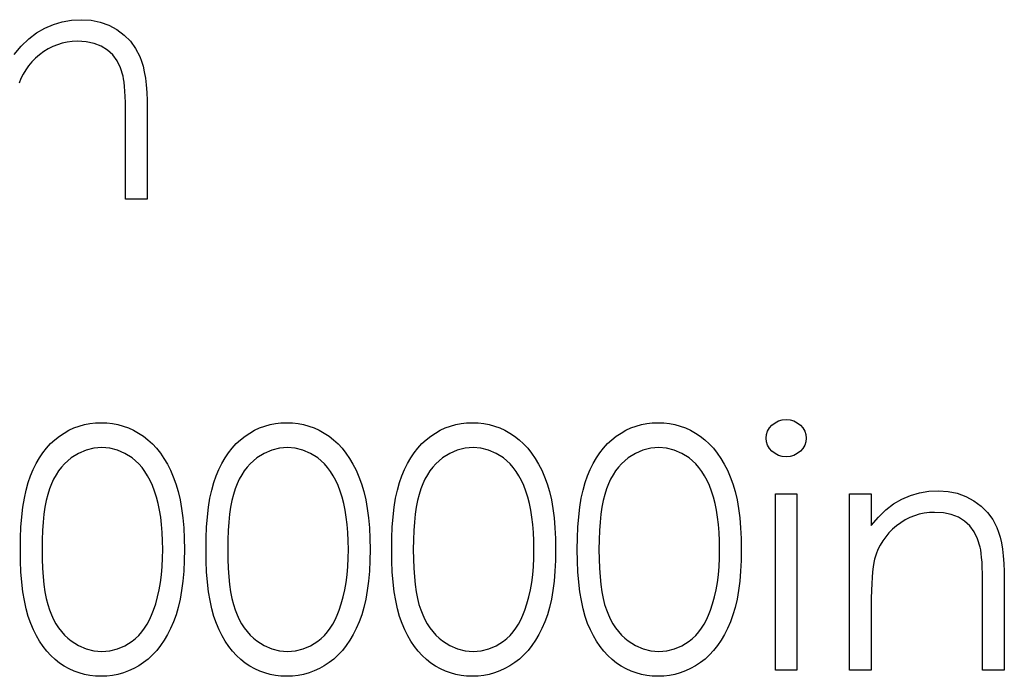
# Model space of a CAD drawing. Header units: inches. Extents: x 7.3 to 43.3, y -43.5 to -20.4.
# Tile 124 of 136: x 36.014 to 36.577, y -35.934 to -35.559. Entities that reach past the tile are written whole.
import ezdxf

# ---------------------------------------------------------------- set-up
doc = ezdxf.new("R2010")
doc.units = ezdxf.units.IN
doc.header["$LTSCALE"] = 0.5
doc.header["$MEASUREMENT"] = 0

msp = doc.modelspace()

# ---------------------------------------------------------------- linework, layer by layer
at = {"color": 7, "linetype": 'Continuous'}
for p, q in [((36.02876, -35.56411), (36.03364, -35.56204)), ((36.03364, -35.56204), (36.03875, -35.56055)), ((36.03875, -35.56055), (36.04407, -35.55966)), ((36.04407, -35.55966), (36.0496, -35.55936)), ((36.0496, -35.55936), (36.0496, -35.55936)), ((36.0496, -35.55936), (36.05517, -35.55972)), ((36.05517, -35.55972), (36.06042, -35.56077)), ((36.06042, -35.56077), (36.06533, -35.56256)), ((36.06533, -35.56256), (36.06991, -35.56504)), ((36.01959, -35.57026), (36.02406, -35.56684)), ((36.02406, -35.56684), (36.02876, -35.56411)), ((36.06991, -35.56504), (36.07405, -35.56814)), ((36.07405, -35.56814), (36.07764, -35.57172)), ((36.01534, -35.57443), (36.01959, -35.57026)), ((36.03599, -35.57363), (36.03331, -35.57473)), ((36.03872, -35.5728), (36.03599, -35.57363)), ((36.04156, -35.57219), (36.03872, -35.5728)), ((36.04446, -35.57183), (36.04156, -35.57219)), ((36.04744, -35.57172), (36.04446, -35.57183)), ((36.05247, -35.57203), (36.04744, -35.57172)), ((36.04744, -35.57172), (36.04744, -35.57172)), ((36.05699, -35.57297), (36.05247, -35.57203)), ((36.06102, -35.57451), (36.05699, -35.57297)), ((36.07764, -35.57172), (36.08062, -35.57581)), ((36.01128, -35.57929), (36.01534, -35.57443)), ((36.02577, -35.5794), (36.02348, -35.58139)), ((36.0282, -35.5776), (36.02577, -35.5794)), ((36.03071, -35.57603), (36.0282, -35.5776)), ((36.03331, -35.57473), (36.03071, -35.57603)), ((36.06456, -35.57669), (36.06102, -35.57451)), ((36.06757, -35.57948), (36.06456, -35.57669)), ((36.07005, -35.58288), (36.06757, -35.57948)), ((36.08062, -35.57581), (36.08302, -35.58039)), ((36.02141, -35.58346), (36.01954, -35.58566)), ((36.02348, -35.58139), (36.02141, -35.58346)), ((36.07201, -35.58691), (36.07005, -35.58288)), ((36.08302, -35.58039), (36.08402, -35.58296)), ((36.08402, -35.58296), (36.08487, -35.58588)), ((36.01639, -35.59041), (36.01512, -35.59295)), ((36.01785, -35.58798), (36.01639, -35.59041)), ((36.01954, -35.58566), (36.01785, -35.58798)), ((36.07342, -35.59154), (36.07201, -35.58691)), ((36.08487, -35.58588), (36.08559, -35.58911)), ((36.08559, -35.58911), (36.0862, -35.5927)), ((36.01512, -35.59295), (36.01404, -35.59563)), ((36.07375, -35.59314), (36.07342, -35.59154)), ((36.07342, -35.59154), (36.07342, -35.59154)), ((36.07405, -35.59513), (36.07375, -35.59314)), ((36.0743, -35.59745), (36.07405, -35.59513)), ((36.0862, -35.5927), (36.08664, -35.59662)), ((36.07452, -35.60013), (36.0743, -35.59745)), ((36.07469, -35.60319), (36.07452, -35.60013)), ((36.08664, -35.59662), (36.08697, -35.60087)), ((36.08697, -35.60087), (36.08719, -35.60548)), ((36.0748, -35.60659), (36.07469, -35.60319)), ((36.07485, -35.61034), (36.0748, -35.60659)), ((36.08719, -35.60548), (36.08725, -35.6104)), ((36.07488, -35.61445), (36.07485, -35.61034)), ((36.08725, -35.6104), (36.08725, -35.6104)), ((36.08725, -35.6104), (36.08725, -35.66182)), ((36.07488, -35.66182), (36.07488, -35.61445)), ((36.07488, -35.61445), (36.07488, -35.61445)), ((36.08725, -35.66182), (36.07488, -35.66182)), ((36.07488, -35.66182), (36.07488, -35.66182)), ((36.08725, -35.66182), (36.08725, -35.66182)), ((36.04258, -35.79386), (36.04543, -35.79253)), ((36.04543, -35.79253), (36.04838, -35.79145)), ((36.04838, -35.79145), (36.05139, -35.7906)), ((36.05139, -35.7906), (36.05448, -35.78999)), ((36.05448, -35.78999), (36.05763, -35.78963)), ((36.05763, -35.78963), (36.06089, -35.78952)), ((36.06089, -35.78952), (36.06089, -35.78952)), ((36.06089, -35.78952), (36.06417, -35.78963)), ((36.06417, -35.78963), (36.0674, -35.78999)), ((36.0674, -35.78999), (36.07052, -35.7906)), ((36.07052, -35.7906), (36.07358, -35.79145)), ((36.07358, -35.79145), (36.07656, -35.79253)), ((36.07656, -35.79253), (36.07946, -35.79386)), ((36.14858, -35.79386), (36.15142, -35.79253)), ((36.15142, -35.79253), (36.15438, -35.79145)), ((36.15438, -35.79145), (36.15739, -35.7906)), ((36.15739, -35.7906), (36.16048, -35.78999)), ((36.16048, -35.78999), (36.16362, -35.78963)), ((36.16362, -35.78963), (36.16688, -35.78952)), ((36.16688, -35.78952), (36.16688, -35.78952)), ((36.16688, -35.78952), (36.17017, -35.78963)), ((36.17017, -35.78963), (36.1734, -35.78999)), ((36.1734, -35.78999), (36.17652, -35.7906)), ((36.17652, -35.7906), (36.17958, -35.79145)), ((36.17958, -35.79145), (36.18256, -35.79253)), ((36.18256, -35.79253), (36.18546, -35.79386)), ((36.25458, -35.79386), (36.25742, -35.79253)), ((36.25742, -35.79253), (36.26037, -35.79145)), ((36.26037, -35.79145), (36.26338, -35.7906)), ((36.26338, -35.7906), (36.26647, -35.78999)), ((36.26647, -35.78999), (36.26962, -35.78963)), ((36.26962, -35.78963), (36.27288, -35.78952)), ((36.27288, -35.78952), (36.27288, -35.78952)), ((36.27288, -35.78952), (36.27616, -35.78963)), ((36.27616, -35.78963), (36.27939, -35.78999)), ((36.27939, -35.78999), (36.28251, -35.7906)), ((36.28251, -35.7906), (36.28558, -35.79145)), ((36.28558, -35.79145), (36.28856, -35.79253)), ((36.28856, -35.79253), (36.29145, -35.79386)), ((36.36057, -35.79386), (36.36342, -35.79253)), ((36.36342, -35.79253), (36.36637, -35.79145)), ((36.36637, -35.79145), (36.36938, -35.7906)), ((36.36938, -35.7906), (36.37247, -35.78999)), ((36.37247, -35.78999), (36.37562, -35.78963)), ((36.37562, -35.78963), (36.37887, -35.78952)), ((36.37887, -35.78952), (36.37887, -35.78952)), ((36.37887, -35.78952), (36.38216, -35.78963)), ((36.38216, -35.78963), (36.38539, -35.78999)), ((36.38539, -35.78999), (36.38851, -35.7906)), ((36.38851, -35.7906), (36.39157, -35.79145)), ((36.39157, -35.79145), (36.39455, -35.79253)), ((36.39455, -35.79253), (36.39745, -35.79386)), ((36.44142, -35.79432), (36.44247, -35.7925)), ((36.44247, -35.7925), (36.44394, -35.79087)), ((36.44394, -35.79087), (36.4457, -35.78952)), ((36.4457, -35.78952), (36.44766, -35.78853)), ((36.44766, -35.78853), (36.44973, -35.78795)), ((36.44973, -35.78795), (36.452, -35.78776)), ((36.45199, -35.78776), (36.45429, -35.78795)), ((36.45429, -35.78795), (36.45641, -35.78853)), ((36.45641, -35.78853), (36.45837, -35.78952)), ((36.45837, -35.78952), (36.46014, -35.79087)), ((36.46014, -35.79087), (36.46163, -35.7925)), ((36.46163, -35.7925), (36.46268, -35.79432)), ((36.0345, -35.79927), (36.03709, -35.79722)), ((36.03709, -35.79722), (36.0398, -35.79543)), ((36.0398, -35.79543), (36.04258, -35.79386)), ((36.07946, -35.79386), (36.08231, -35.79543)), ((36.08231, -35.79543), (36.08504, -35.79725)), ((36.08504, -35.79725), (36.08766, -35.79929)), ((36.14049, -35.79927), (36.14309, -35.79722)), ((36.14309, -35.79722), (36.14579, -35.79543)), ((36.14579, -35.79543), (36.14858, -35.79386)), ((36.18546, -35.79386), (36.1883, -35.79543)), ((36.1883, -35.79543), (36.19103, -35.79725)), ((36.19103, -35.79725), (36.19366, -35.79929)), ((36.24649, -35.79927), (36.24908, -35.79722)), ((36.24908, -35.79722), (36.25179, -35.79543)), ((36.25179, -35.79543), (36.25458, -35.79386)), ((36.29145, -35.79386), (36.2943, -35.79543)), ((36.2943, -35.79543), (36.29703, -35.79725)), ((36.29703, -35.79725), (36.29965, -35.79929)), ((36.35249, -35.79927), (36.35508, -35.79722)), ((36.35508, -35.79722), (36.35779, -35.79543)), ((36.35779, -35.79543), (36.36057, -35.79386)), ((36.39745, -35.79386), (36.40029, -35.79543)), ((36.40029, -35.79543), (36.40303, -35.79725)), ((36.40303, -35.79725), (36.40565, -35.79929)), ((36.44057, -35.79841), (36.44079, -35.79628)), ((36.44079, -35.80048), (36.44057, -35.79841)), ((36.44057, -35.79841), (36.44057, -35.79841)), ((36.44079, -35.79628), (36.44142, -35.79432)), ((36.46268, -35.79432), (36.46331, -35.79628)), ((36.46331, -35.79628), (36.46353, -35.79841)), ((36.46353, -35.79841), (36.46331, -35.80048)), ((36.46353, -35.79841), (36.46353, -35.79841)), ((36.02768, -35.80669), (36.0298, -35.80399)), ((36.0298, -35.80399), (36.03207, -35.8015)), ((36.03207, -35.8015), (36.0345, -35.79927)), ((36.05674, -35.80404), (36.0523, -35.80515)), ((36.0613, -35.80365), (36.05674, -35.80404)), ((36.0658, -35.80404), (36.0613, -35.80365)), ((36.0613, -35.80365), (36.0613, -35.80365)), ((36.07019, -35.80515), (36.0658, -35.80404)), ((36.08766, -35.79929), (36.09017, -35.80161)), ((36.09017, -35.80161), (36.09252, -35.80415)), ((36.09252, -35.80415), (36.09473, -35.80691)), ((36.13367, -35.80669), (36.1358, -35.80399)), ((36.1358, -35.80399), (36.13806, -35.8015)), ((36.13806, -35.8015), (36.14049, -35.79927)), ((36.16274, -35.80404), (36.1583, -35.80515)), ((36.1673, -35.80365), (36.16274, -35.80404)), ((36.1718, -35.80404), (36.1673, -35.80365)), ((36.1673, -35.80365), (36.1673, -35.80365)), ((36.17618, -35.80515), (36.1718, -35.80404)), ((36.19366, -35.79929), (36.19617, -35.80161)), ((36.19617, -35.80161), (36.19851, -35.80415)), ((36.19851, -35.80415), (36.20072, -35.80691)), ((36.23967, -35.80669), (36.2418, -35.80399)), ((36.2418, -35.80399), (36.24406, -35.8015)), ((36.24406, -35.8015), (36.24649, -35.79927)), ((36.26874, -35.80404), (36.26429, -35.80515)), ((36.27329, -35.80365), (36.26874, -35.80404)), ((36.27779, -35.80404), (36.27329, -35.80365)), ((36.27329, -35.80365), (36.27329, -35.80365)), ((36.28218, -35.80515), (36.27779, -35.80404)), ((36.29965, -35.79929), (36.30217, -35.80161)), ((36.30217, -35.80161), (36.30451, -35.80415)), ((36.30451, -35.80415), (36.30672, -35.80691)), ((36.34567, -35.80669), (36.34779, -35.80399)), ((36.34779, -35.80399), (36.35006, -35.8015)), ((36.35006, -35.8015), (36.35249, -35.79927)), ((36.37473, -35.80404), (36.37029, -35.80515)), ((36.37929, -35.80365), (36.37473, -35.80404)), ((36.38379, -35.80404), (36.37929, -35.80365)), ((36.37929, -35.80365), (36.37929, -35.80365)), ((36.38818, -35.80515), (36.38379, -35.80404)), ((36.40565, -35.79929), (36.40816, -35.80161)), ((36.40816, -35.80161), (36.41051, -35.80415)), ((36.41051, -35.80415), (36.41272, -35.80691)), ((36.44142, -35.80241), (36.44079, -35.80048)), ((36.44247, -35.80421), (36.44142, -35.80241)), ((36.44394, -35.80584), (36.44247, -35.80421)), ((36.46163, -35.80421), (36.46014, -35.80584)), ((36.46268, -35.80241), (36.46163, -35.80421)), ((36.46331, -35.80048), (36.46268, -35.80241)), ((36.02384, -35.81279), (36.02569, -35.80964)), ((36.02569, -35.80964), (36.02768, -35.80669)), ((36.04385, -35.80967), (36.04187, -35.81125)), ((36.04802, -35.80705), (36.04385, -35.80967)), ((36.0523, -35.80515), (36.04802, -35.80705)), ((36.07444, -35.80705), (36.07019, -35.80515)), ((36.07861, -35.80967), (36.07444, -35.80705)), ((36.08059, -35.81127), (36.07861, -35.80967)), ((36.09473, -35.80691), (36.0968, -35.80995)), ((36.0968, -35.80995), (36.09873, -35.81321)), ((36.12984, -35.81279), (36.13169, -35.80964)), ((36.13169, -35.80964), (36.13367, -35.80669)), ((36.14985, -35.80967), (36.14786, -35.81125)), ((36.15402, -35.80705), (36.14985, -35.80967)), ((36.1583, -35.80515), (36.15402, -35.80705)), ((36.18043, -35.80705), (36.17618, -35.80515)), ((36.1846, -35.80967), (36.18043, -35.80705)), ((36.18659, -35.81127), (36.1846, -35.80967)), ((36.20072, -35.80691), (36.20279, -35.80995)), ((36.20279, -35.80995), (36.20473, -35.81321)), ((36.23583, -35.81279), (36.23768, -35.80964)), ((36.23768, -35.80964), (36.23967, -35.80669)), ((36.25585, -35.80967), (36.25386, -35.81125)), ((36.26001, -35.80705), (36.25585, -35.80967)), ((36.26429, -35.80515), (36.26001, -35.80705)), ((36.28643, -35.80705), (36.28218, -35.80515)), ((36.2906, -35.80967), (36.28643, -35.80705)), ((36.29259, -35.81127), (36.2906, -35.80967)), ((36.30672, -35.80691), (36.30879, -35.80995)), ((36.30879, -35.80995), (36.31072, -35.81321)), ((36.34183, -35.81279), (36.34368, -35.80964)), ((36.34368, -35.80964), (36.34567, -35.80669)), ((36.36184, -35.80967), (36.35986, -35.81125)), ((36.36601, -35.80705), (36.36184, -35.80967)), ((36.37029, -35.80515), (36.36601, -35.80705)), ((36.39243, -35.80705), (36.38818, -35.80515)), ((36.3966, -35.80967), (36.39243, -35.80705)), ((36.39858, -35.81127), (36.3966, -35.80967)), ((36.41272, -35.80691), (36.41479, -35.80995)), ((36.41479, -35.80995), (36.41672, -35.81321)), ((36.4457, -35.80719), (36.44394, -35.80584)), ((36.44766, -35.80818), (36.4457, -35.80719)), ((36.44973, -35.80876), (36.44766, -35.80818)), ((36.452, -35.80895), (36.44973, -35.80876)), ((36.45429, -35.80876), (36.452, -35.80895)), ((36.452, -35.80895), (36.452, -35.80895)), ((36.45641, -35.80818), (36.45429, -35.80876)), ((36.45837, -35.80719), (36.45641, -35.80818)), ((36.46014, -35.80584), (36.45837, -35.80719)), ((36.02216, -35.81619), (36.02384, -35.81279)), ((36.03828, -35.81497), (36.03668, -35.8171)), ((36.04002, -35.81301), (36.03828, -35.81497)), ((36.04187, -35.81125), (36.04002, -35.81301)), ((36.08247, -35.81309), (36.08059, -35.81127)), ((36.08427, -35.81514), (36.08247, -35.81309)), ((36.08592, -35.8174), (36.08427, -35.81514)), ((36.09873, -35.81321), (36.1005, -35.81671)), ((36.12815, -35.81619), (36.12984, -35.81279)), ((36.14427, -35.81497), (36.14267, -35.8171)), ((36.14601, -35.81301), (36.14427, -35.81497)), ((36.14786, -35.81125), (36.14601, -35.81301)), ((36.18847, -35.81309), (36.18659, -35.81127)), ((36.19026, -35.81514), (36.18847, -35.81309)), ((36.19192, -35.8174), (36.19026, -35.81514)), ((36.20473, -35.81321), (36.20649, -35.81671)), ((36.23415, -35.81619), (36.23583, -35.81279)), ((36.25027, -35.81497), (36.24867, -35.8171)), ((36.25201, -35.81301), (36.25027, -35.81497)), ((36.25386, -35.81125), (36.25201, -35.81301)), ((36.29446, -35.81309), (36.29259, -35.81127)), ((36.29626, -35.81514), (36.29446, -35.81309)), ((36.29791, -35.8174), (36.29626, -35.81514)), ((36.31072, -35.81321), (36.31249, -35.81671)), ((36.34015, -35.81619), (36.34183, -35.81279)), ((36.35627, -35.81497), (36.35467, -35.8171)), ((36.35801, -35.81301), (36.35627, -35.81497)), ((36.35986, -35.81125), (36.35801, -35.81301)), ((36.40046, -35.81309), (36.39858, -35.81127)), ((36.40225, -35.81514), (36.40046, -35.81309)), ((36.40391, -35.8174), (36.40225, -35.81514)), ((36.41672, -35.81321), (36.41848, -35.81671)), ((36.01929, -35.82372), (36.02064, -35.8198)), ((36.02064, -35.8198), (36.02216, -35.81619)), ((36.03519, -35.81939), (36.03381, -35.82187)), ((36.03668, -35.8171), (36.03519, -35.81939)), ((36.08747, -35.81989), (36.08592, -35.8174)), ((36.0889, -35.82259), (36.08747, -35.81989)), ((36.1005, -35.81671), (36.10215, -35.82046)), ((36.10215, -35.82046), (36.10362, -35.82449)), ((36.12528, -35.82372), (36.12664, -35.8198)), ((36.12664, -35.8198), (36.12815, -35.81619)), ((36.14118, -35.81939), (36.1398, -35.82187)), ((36.14267, -35.8171), (36.14118, -35.81939)), ((36.19346, -35.81989), (36.19192, -35.8174)), ((36.1949, -35.82259), (36.19346, -35.81989)), ((36.20649, -35.81671), (36.20815, -35.82046)), ((36.20815, -35.82046), (36.20961, -35.82449)), ((36.23128, -35.82372), (36.23263, -35.8198)), ((36.23263, -35.8198), (36.23415, -35.81619)), ((36.24718, -35.81939), (36.2458, -35.82187)), ((36.24867, -35.8171), (36.24718, -35.81939)), ((36.29946, -35.81989), (36.29791, -35.8174)), ((36.3009, -35.82259), (36.29946, -35.81989)), ((36.31249, -35.81671), (36.31414, -35.82046)), ((36.31414, -35.82046), (36.31561, -35.82449)), ((36.33728, -35.82372), (36.33863, -35.8198)), ((36.33863, -35.8198), (36.34015, -35.81619)), ((36.35318, -35.81939), (36.3518, -35.82187)), ((36.35467, -35.8171), (36.35318, -35.81939)), ((36.40546, -35.81989), (36.40391, -35.8174)), ((36.40689, -35.82259), (36.40546, -35.81989)), ((36.41848, -35.81671), (36.42014, -35.82046)), ((36.42014, -35.82046), (36.4216, -35.82449)), ((36.0181, -35.82803), (36.01929, -35.82372)), ((36.03256, -35.82452), (36.03143, -35.82737)), ((36.03381, -35.82187), (36.03256, -35.82452)), ((36.09023, -35.82549), (36.0889, -35.82259)), ((36.09144, -35.82864), (36.09023, -35.82549)), ((36.10362, -35.82449), (36.10491, -35.82886)), ((36.1241, -35.82803), (36.12528, -35.82372)), ((36.13856, -35.82452), (36.13743, -35.82737)), ((36.1398, -35.82187), (36.13856, -35.82452)), ((36.19622, -35.82549), (36.1949, -35.82259)), ((36.19744, -35.82864), (36.19622, -35.82549)), ((36.20961, -35.82449), (36.21091, -35.82886)), ((36.23009, -35.82803), (36.23128, -35.82372)), ((36.24456, -35.82452), (36.24343, -35.82737)), ((36.2458, -35.82187), (36.24456, -35.82452)), ((36.30222, -35.82549), (36.3009, -35.82259)), ((36.30343, -35.82864), (36.30222, -35.82549)), ((36.31561, -35.82449), (36.31691, -35.82886)), ((36.33609, -35.82803), (36.33728, -35.82372)), ((36.35055, -35.82452), (36.34942, -35.82737)), ((36.3518, -35.82187), (36.35055, -35.82452)), ((36.40822, -35.82549), (36.40689, -35.82259)), ((36.40943, -35.82864), (36.40822, -35.82549)), ((36.4216, -35.82449), (36.4229, -35.82886)), ((36.01708, -35.83272), (36.0181, -35.82803)), ((36.03044, -35.83046), (36.02958, -35.83391)), ((36.03143, -35.82737), (36.03044, -35.83046)), ((36.09252, -35.832), (36.09144, -35.82864)), ((36.09348, -35.83559), (36.09252, -35.832)), ((36.10491, -35.82886), (36.10599, -35.83355)), ((36.12308, -35.83272), (36.1241, -35.82803)), ((36.13644, -35.83046), (36.13558, -35.83391)), ((36.13743, -35.82737), (36.13644, -35.83046)), ((36.19851, -35.832), (36.19744, -35.82864)), ((36.19948, -35.83559), (36.19851, -35.832)), ((36.21091, -35.82886), (36.21199, -35.83355)), ((36.22907, -35.83272), (36.23009, -35.82803)), ((36.24243, -35.83046), (36.24158, -35.83391)), ((36.24343, -35.82737), (36.24243, -35.83046)), ((36.30451, -35.832), (36.30343, -35.82864)), ((36.30548, -35.83559), (36.30451, -35.832)), ((36.31691, -35.82886), (36.31798, -35.83355)), ((36.33507, -35.83272), (36.33609, -35.82803)), ((36.34843, -35.83046), (36.34757, -35.83391)), ((36.34942, -35.82737), (36.34843, -35.83046)), ((36.41051, -35.832), (36.40943, -35.82864)), ((36.41147, -35.83559), (36.41051, -35.832)), ((36.4229, -35.82886), (36.42398, -35.83355)), ((36.44587, -35.83015), (36.45823, -35.83015)), ((36.44587, -35.93085), (36.44587, -35.83015)), ((36.45823, -35.83015), (36.45823, -35.83015)), ((36.45823, -35.83015), (36.45823, -35.93085)), ((36.48827, -35.83015), (36.50063, -35.83015)), ((36.48827, -35.93085), (36.48827, -35.83015)), ((36.50063, -35.83015), (36.50063, -35.83015)), ((36.50063, -35.83015), (36.50063, -35.84832)), ((36.51811, -35.83313), (36.52299, -35.83106)), ((36.52299, -35.83106), (36.5281, -35.82957)), ((36.5281, -35.82957), (36.53342, -35.82869)), ((36.53342, -35.82869), (36.53895, -35.82839)), ((36.53895, -35.82839), (36.53895, -35.82839)), ((36.53895, -35.82839), (36.54452, -35.82875)), ((36.54452, -35.82875), (36.54977, -35.82979)), ((36.54977, -35.82979), (36.55468, -35.83159)), ((36.55468, -35.83159), (36.55926, -35.83407)), ((36.01564, -35.84327), (36.01628, -35.8378)), ((36.01628, -35.8378), (36.01708, -35.83272)), ((36.02884, -35.83769), (36.02826, -35.84186)), ((36.02958, -35.83391), (36.02884, -35.83769)), ((36.09426, -35.8394), (36.09348, -35.83559)), ((36.10599, -35.83355), (36.10687, -35.83857)), ((36.12164, -35.84327), (36.12227, -35.8378)), ((36.12227, -35.8378), (36.12308, -35.83272)), ((36.13483, -35.83769), (36.13425, -35.84186)), ((36.13558, -35.83391), (36.13483, -35.83769)), ((36.20025, -35.8394), (36.19948, -35.83559)), ((36.21199, -35.83355), (36.21287, -35.83857)), ((36.22764, -35.84327), (36.22827, -35.8378)), ((36.22827, -35.8378), (36.22907, -35.83272)), ((36.24083, -35.83769), (36.24025, -35.84186)), ((36.24158, -35.83391), (36.24083, -35.83769)), ((36.30625, -35.8394), (36.30548, -35.83559)), ((36.31798, -35.83355), (36.31886, -35.83857)), ((36.33363, -35.84327), (36.33427, -35.8378)), ((36.33427, -35.8378), (36.33507, -35.83272)), ((36.34683, -35.83769), (36.34625, -35.84186)), ((36.34757, -35.83391), (36.34683, -35.83769)), ((36.41225, -35.8394), (36.41147, -35.83559)), ((36.42398, -35.83355), (36.42486, -35.83857)), ((36.50894, -35.83929), (36.51341, -35.83587)), ((36.51341, -35.83587), (36.51811, -35.83313)), ((36.55926, -35.83407), (36.5634, -35.83716)), ((36.5634, -35.83716), (36.56699, -35.84075)), ((36.01517, -35.84914), (36.01564, -35.84327)), ((36.02826, -35.84186), (36.02779, -35.84636)), ((36.09492, -35.84346), (36.09426, -35.8394)), ((36.09542, -35.84774), (36.09492, -35.84346)), ((36.10687, -35.83857), (36.10756, -35.84393)), ((36.12117, -35.84914), (36.12164, -35.84327)), ((36.13425, -35.84186), (36.13379, -35.84636)), ((36.20092, -35.84346), (36.20025, -35.8394)), ((36.20141, -35.84774), (36.20092, -35.84346)), ((36.21287, -35.83857), (36.21356, -35.84393)), ((36.22717, -35.84914), (36.22764, -35.84327)), ((36.24025, -35.84186), (36.23978, -35.84636)), ((36.30691, -35.84346), (36.30625, -35.8394)), ((36.30741, -35.84774), (36.30691, -35.84346)), ((36.31886, -35.83857), (36.31956, -35.84393)), ((36.33316, -35.84914), (36.33363, -35.84327)), ((36.34625, -35.84186), (36.34578, -35.84636)), ((36.41291, -35.84346), (36.41225, -35.8394)), ((36.41341, -35.84774), (36.41291, -35.84346)), ((36.42486, -35.83857), (36.42555, -35.84393)), ((36.50063, -35.84832), (36.50469, -35.84346)), ((36.50469, -35.84346), (36.50894, -35.83929)), ((36.52266, -35.84376), (36.52006, -35.84506)), ((36.52534, -35.84266), (36.52266, -35.84376)), ((36.52807, -35.84183), (36.52534, -35.84266)), ((36.53091, -35.84122), (36.52807, -35.84183)), ((36.53381, -35.84086), (36.53091, -35.84122)), ((36.53679, -35.84075), (36.53381, -35.84086)), ((36.54182, -35.84106), (36.53679, -35.84075)), ((36.53679, -35.84075), (36.53679, -35.84075)), ((36.54634, -35.842), (36.54182, -35.84106)), ((36.55037, -35.84354), (36.54634, -35.842)), ((36.55391, -35.84572), (36.55037, -35.84354)), ((36.56699, -35.84075), (36.56997, -35.84484)), ((36.0149, -35.85538), (36.01517, -35.84914)), ((36.02779, -35.84636), (36.02746, -35.85119)), ((36.0958, -35.85224), (36.09542, -35.84774)), ((36.10756, -35.84393), (36.10806, -35.84964)), ((36.12089, -35.85538), (36.12117, -35.84914)), ((36.13379, -35.84636), (36.13345, -35.85119)), ((36.2018, -35.85224), (36.20141, -35.84774)), ((36.21356, -35.84393), (36.21406, -35.84964)), ((36.22689, -35.85538), (36.22717, -35.84914)), ((36.23978, -35.84636), (36.23945, -35.85119)), ((36.3078, -35.85224), (36.30741, -35.84774)), ((36.31956, -35.84393), (36.32005, -35.84964)), ((36.33289, -35.85538), (36.33316, -35.84914)), ((36.34578, -35.84636), (36.34545, -35.85119)), ((36.41379, -35.85224), (36.41341, -35.84774)), ((36.42555, -35.84393), (36.42605, -35.84964)), ((36.50063, -35.84832), (36.50063, -35.84832)), ((36.51512, -35.84843), (36.51283, -35.85041)), ((36.51755, -35.84663), (36.51512, -35.84843)), ((36.52006, -35.84506), (36.51755, -35.84663)), ((36.55692, -35.84851), (36.55391, -35.84572)), ((36.5594, -35.8519), (36.55692, -35.84851)), ((36.56997, -35.84484), (36.57237, -35.84942)), ((36.57237, -35.84942), (36.57337, -35.85199)), ((36.02746, -35.85119), (36.02724, -35.8564)), ((36.096, -35.85698), (36.0958, -35.85224)), ((36.10806, -35.84964), (36.10834, -35.85566)), ((36.13345, -35.85119), (36.13323, -35.8564)), ((36.20199, -35.85698), (36.2018, -35.85224)), ((36.21406, -35.84964), (36.21433, -35.85566)), ((36.23945, -35.85119), (36.23923, -35.8564)), ((36.30799, -35.85698), (36.3078, -35.85224)), ((36.32005, -35.84964), (36.32033, -35.85566)), ((36.34545, -35.85119), (36.34523, -35.8564)), ((36.41399, -35.85698), (36.41379, -35.85224)), ((36.42605, -35.84964), (36.42632, -35.85566)), ((36.50889, -35.85469), (36.5072, -35.85701)), ((36.51076, -35.85248), (36.50889, -35.85469)), ((36.51283, -35.85041), (36.51076, -35.85248)), ((36.56136, -35.85594), (36.5594, -35.8519)), ((36.57337, -35.85199), (36.57422, -35.85491)), ((36.57422, -35.85491), (36.57494, -35.85814)), ((36.01481, -35.86201), (36.0149, -35.85538)), ((36.02724, -35.8564), (36.02718, -35.86195)), ((36.09608, -35.86195), (36.096, -35.85698)), ((36.10834, -35.85566), (36.10845, -35.86201)), ((36.12081, -35.86201), (36.12089, -35.85538)), ((36.13323, -35.8564), (36.13318, -35.86195)), ((36.20208, -35.86195), (36.20199, -35.85698)), ((36.21433, -35.85566), (36.21444, -35.86201)), ((36.22681, -35.86201), (36.22689, -35.85538)), ((36.23923, -35.8564), (36.23917, -35.86195)), ((36.30807, -35.86195), (36.30799, -35.85698)), ((36.32033, -35.85566), (36.32044, -35.86201)), ((36.3328, -35.86201), (36.33289, -35.85538)), ((36.34523, -35.8564), (36.34517, -35.86195)), ((36.41407, -35.86195), (36.41399, -35.85698)), ((36.42632, -35.85566), (36.42643, -35.86201)), ((36.50574, -35.85944), (36.50447, -35.86198)), ((36.5072, -35.85701), (36.50574, -35.85944)), ((36.56277, -35.86057), (36.56136, -35.85594)), ((36.5631, -35.86217), (36.56277, -35.86057)), ((36.56277, -35.86057), (36.56277, -35.86057)), ((36.57494, -35.85814), (36.57555, -35.86173)), ((36.0149, -35.86858), (36.01482, -35.86201)), ((36.02718, -35.86195), (36.02724, -35.86747)), ((36.096, -35.86692), (36.09608, -35.86195)), ((36.09608, -35.86195), (36.09608, -35.86195)), ((36.10845, -35.86201), (36.10834, -35.86833)), ((36.10845, -35.86201), (36.10845, -35.86201)), ((36.12089, -35.86858), (36.12081, -35.86201)), ((36.13318, -35.86195), (36.13323, -35.86747)), ((36.20199, -35.86692), (36.20208, -35.86195)), ((36.20208, -35.86195), (36.20208, -35.86195)), ((36.21444, -35.86201), (36.21433, -35.86833)), ((36.21444, -35.86201), (36.21444, -35.86201)), ((36.22689, -35.86858), (36.22681, -35.86201)), ((36.23917, -35.86195), (36.23923, -35.86747)), ((36.30799, -35.86692), (36.30807, -35.86195)), ((36.30807, -35.86195), (36.30807, -35.86195)), ((36.32044, -35.86201), (36.32033, -35.86833)), ((36.32044, -35.86201), (36.32044, -35.86201)), ((36.33289, -35.86858), (36.3328, -35.86201)), ((36.34517, -35.86195), (36.34523, -35.86747)), ((36.41399, -35.86692), (36.41407, -35.86195)), ((36.41407, -35.86195), (36.41407, -35.86195)), ((36.42643, -35.86201), (36.42632, -35.86833)), ((36.42643, -35.86201), (36.42643, -35.86201)), ((36.50339, -35.86466), (36.50254, -35.86742)), ((36.50447, -35.86198), (36.50339, -35.86466)), ((36.5634, -35.86416), (36.5631, -35.86217)), ((36.56365, -35.86648), (36.5634, -35.86416)), ((36.57555, -35.86173), (36.57599, -35.86565)), ((36.57599, -35.86565), (36.57632, -35.8699)), ((36.01517, -35.87479), (36.0149, -35.86858)), ((36.02724, -35.86747), (36.02746, -35.87266)), ((36.09533, -35.87633), (36.09575, -35.87172)), ((36.09575, -35.87172), (36.096, -35.86692)), ((36.10834, -35.86833), (36.10806, -35.87432)), ((36.12117, -35.87479), (36.12089, -35.86858)), ((36.13323, -35.86747), (36.13345, -35.87266)), ((36.20133, -35.87633), (36.20174, -35.87172)), ((36.20174, -35.87172), (36.20199, -35.86692)), ((36.21433, -35.86833), (36.21406, -35.87432)), ((36.22717, -35.87479), (36.22689, -35.86858)), ((36.23923, -35.86747), (36.23945, -35.87266)), ((36.30733, -35.87633), (36.30774, -35.87172)), ((36.30774, -35.87172), (36.30799, -35.86692)), ((36.32033, -35.86833), (36.32005, -35.87432)), ((36.33316, -35.87479), (36.33289, -35.86858)), ((36.34523, -35.86747), (36.34545, -35.87266)), ((36.41332, -35.87633), (36.41374, -35.87172)), ((36.41374, -35.87172), (36.41399, -35.86692)), ((36.42632, -35.86833), (36.42605, -35.87432)), ((36.50171, -35.87189), (36.50138, -35.87468)), ((36.5021, -35.86946), (36.50171, -35.87189)), ((36.50254, -35.86742), (36.5021, -35.86946)), ((36.50254, -35.86742), (36.50254, -35.86742)), ((36.56387, -35.86916), (36.56365, -35.86648)), ((36.56404, -35.87222), (36.56387, -35.86916)), ((36.57632, -35.8699), (36.57654, -35.87451)), ((36.01564, -35.88064), (36.01517, -35.87479)), ((36.02746, -35.87266), (36.02779, -35.87752)), ((36.02779, -35.87752), (36.02823, -35.88199)), ((36.09478, -35.88075), (36.09533, -35.87633)), ((36.10806, -35.87432), (36.10756, -35.88001)), ((36.12164, -35.88064), (36.12117, -35.87479)), ((36.13345, -35.87266), (36.13379, -35.87752)), ((36.13379, -35.87752), (36.13423, -35.88199)), ((36.20078, -35.88075), (36.20133, -35.87633)), ((36.21406, -35.87432), (36.21356, -35.88001)), ((36.22764, -35.88064), (36.22717, -35.87479)), ((36.23945, -35.87266), (36.23978, -35.87752)), ((36.23978, -35.87752), (36.24022, -35.88199)), ((36.30677, -35.88075), (36.30733, -35.87633)), ((36.32005, -35.87432), (36.31956, -35.88001)), ((36.33363, -35.88064), (36.33316, -35.87479)), ((36.34545, -35.87266), (36.34578, -35.87752)), ((36.34578, -35.87752), (36.34622, -35.88199)), ((36.41277, -35.88075), (36.41332, -35.87633)), ((36.42605, -35.87432), (36.42555, -35.88001)), ((36.50138, -35.87468), (36.5011, -35.87788)), ((36.56415, -35.87562), (36.56404, -35.87222)), ((36.5642, -35.87937), (36.56415, -35.87562)), ((36.57654, -35.87451), (36.5766, -35.87943)), ((36.01631, -35.88608), (36.01564, -35.88064)), ((36.02823, -35.88199), (36.02884, -35.88613)), ((36.09404, -35.88497), (36.09478, -35.88075)), ((36.10756, -35.88001), (36.1069, -35.88533)), ((36.1223, -35.88608), (36.12164, -35.88064)), ((36.13423, -35.88199), (36.13483, -35.88613)), ((36.20003, -35.88497), (36.20078, -35.88075)), ((36.21356, -35.88001), (36.2129, -35.88533)), ((36.2283, -35.88608), (36.22764, -35.88064)), ((36.24022, -35.88199), (36.24083, -35.88613)), ((36.30603, -35.88497), (36.30677, -35.88075)), ((36.31956, -35.88001), (36.31889, -35.88533)), ((36.3343, -35.88608), (36.33363, -35.88064)), ((36.34622, -35.88199), (36.34683, -35.88613)), ((36.41203, -35.88497), (36.41277, -35.88075)), ((36.42555, -35.88001), (36.42489, -35.88533)), ((36.50091, -35.88144), (36.50074, -35.88539)), ((36.5011, -35.87788), (36.50091, -35.88144)), ((36.56423, -35.88348), (36.5642, -35.87937)), ((36.5766, -35.87943), (36.5766, -35.87943)), ((36.5766, -35.87943), (36.5766, -35.93085)), ((36.01713, -35.89116), (36.01631, -35.88608)), ((36.02884, -35.88613), (36.02956, -35.88994)), ((36.09315, -35.88903), (36.09404, -35.88497)), ((36.1069, -35.88533), (36.10602, -35.89033)), ((36.12313, -35.89116), (36.1223, -35.88608)), ((36.13483, -35.88613), (36.13555, -35.88994)), ((36.19915, -35.88903), (36.20003, -35.88497)), ((36.2129, -35.88533), (36.21201, -35.89033)), ((36.22913, -35.89116), (36.2283, -35.88608)), ((36.24083, -35.88613), (36.24155, -35.88994)), ((36.30515, -35.88903), (36.30603, -35.88497)), ((36.31889, -35.88533), (36.31801, -35.89033)), ((36.33512, -35.89116), (36.3343, -35.88608)), ((36.34683, -35.88613), (36.34754, -35.88994)), ((36.41114, -35.88903), (36.41203, -35.88497)), ((36.42489, -35.88533), (36.42401, -35.89033)), ((36.50074, -35.88539), (36.50066, -35.88972)), ((36.56423, -35.93085), (36.56423, -35.88348)), ((36.56423, -35.88348), (36.56423, -35.88348)), ((36.01813, -35.89588), (36.01713, -35.89116)), ((36.02956, -35.88994), (36.03041, -35.89339)), ((36.03041, -35.89339), (36.03141, -35.89648)), ((36.09086, -35.89659), (36.09208, -35.8929)), ((36.09208, -35.8929), (36.09315, -35.88903)), ((36.10602, -35.89033), (36.10494, -35.89499)), ((36.12412, -35.89588), (36.12313, -35.89116)), ((36.13555, -35.88994), (36.13641, -35.89339)), ((36.13641, -35.89339), (36.1374, -35.89648)), ((36.19686, -35.89659), (36.19807, -35.8929)), ((36.19807, -35.8929), (36.19915, -35.88903)), ((36.21201, -35.89033), (36.21094, -35.89499)), ((36.23012, -35.89588), (36.22913, -35.89116)), ((36.24155, -35.88994), (36.2424, -35.89339)), ((36.2424, -35.89339), (36.2434, -35.89648)), ((36.30286, -35.89659), (36.30407, -35.8929)), ((36.30407, -35.8929), (36.30515, -35.88903)), ((36.31801, -35.89033), (36.31693, -35.89499)), ((36.33612, -35.89588), (36.33512, -35.89116)), ((36.34754, -35.88994), (36.3484, -35.89339)), ((36.3484, -35.89339), (36.34939, -35.89648)), ((36.40885, -35.89659), (36.41007, -35.8929)), ((36.41007, -35.8929), (36.41114, -35.88903)), ((36.42401, -35.89033), (36.42293, -35.89499)), ((36.50066, -35.88972), (36.50063, -35.89444)), ((36.01934, -35.90021), (36.01813, -35.89588)), ((36.03141, -35.89648), (36.03254, -35.89933)), ((36.03254, -35.89933), (36.03378, -35.90198)), ((36.08854, -35.90214), (36.08976, -35.89947)), ((36.08976, -35.89947), (36.09086, -35.89659)), ((36.09086, -35.89659), (36.09086, -35.89659)), ((36.1037, -35.89935), (36.10223, -35.90336)), ((36.10494, -35.89499), (36.1037, -35.89935)), ((36.12534, -35.90021), (36.12412, -35.89588)), ((36.1374, -35.89648), (36.13853, -35.89933)), ((36.13853, -35.89933), (36.13978, -35.90198)), ((36.19454, -35.90214), (36.19575, -35.89947)), ((36.19575, -35.89947), (36.19686, -35.89659)), ((36.19686, -35.89659), (36.19686, -35.89659)), ((36.20969, -35.89935), (36.20823, -35.90336)), ((36.21094, -35.89499), (36.20969, -35.89935)), ((36.23134, -35.90021), (36.23012, -35.89588)), ((36.2434, -35.89648), (36.24453, -35.89933)), ((36.24453, -35.89933), (36.24577, -35.90198)), ((36.30054, -35.90214), (36.30175, -35.89947)), ((36.30175, -35.89947), (36.30286, -35.89659)), ((36.30286, -35.89659), (36.30286, -35.89659)), ((36.31569, -35.89935), (36.31423, -35.90336)), ((36.31693, -35.89499), (36.31569, -35.89935)), ((36.33733, -35.90021), (36.33612, -35.89588)), ((36.34939, -35.89648), (36.35053, -35.89933)), ((36.35053, -35.89933), (36.35177, -35.90198)), ((36.40653, -35.90214), (36.40775, -35.89947)), ((36.40775, -35.89947), (36.40885, -35.89659)), ((36.40885, -35.89659), (36.40885, -35.89659)), ((36.42169, -35.89935), (36.42022, -35.90336)), ((36.42293, -35.89499), (36.42169, -35.89935)), ((36.50063, -35.89444), (36.50063, -35.89444)), ((36.50063, -35.89444), (36.50063, -35.93085)), ((36.02072, -35.90416), (36.01934, -35.90021)), ((36.02227, -35.9078), (36.02072, -35.90416)), ((36.03378, -35.90198), (36.03513, -35.90446)), ((36.03513, -35.90446), (36.03662, -35.90675)), ((36.08573, -35.90695), (36.08719, -35.90465)), ((36.08719, -35.90465), (36.08854, -35.90214)), ((36.10223, -35.90336), (36.10061, -35.90708)), ((36.12672, -35.90416), (36.12534, -35.90021)), ((36.12826, -35.9078), (36.12672, -35.90416)), ((36.13978, -35.90198), (36.14113, -35.90446)), ((36.14113, -35.90446), (36.14262, -35.90675)), ((36.19172, -35.90695), (36.19319, -35.90465)), ((36.19319, -35.90465), (36.19454, -35.90214)), ((36.20823, -35.90336), (36.2066, -35.90708)), ((36.23272, -35.90416), (36.23134, -35.90021)), ((36.23426, -35.9078), (36.23272, -35.90416)), ((36.24577, -35.90198), (36.24712, -35.90446)), ((36.24712, -35.90446), (36.24861, -35.90675)), ((36.29772, -35.90695), (36.29918, -35.90465)), ((36.29918, -35.90465), (36.30054, -35.90214)), ((36.31423, -35.90336), (36.3126, -35.90708)), ((36.33871, -35.90416), (36.33733, -35.90021)), ((36.34026, -35.9078), (36.33871, -35.90416)), ((36.35177, -35.90198), (36.35312, -35.90446)), ((36.35312, -35.90446), (36.35461, -35.90675)), ((36.40372, -35.90695), (36.40518, -35.90465)), ((36.40518, -35.90465), (36.40653, -35.90214)), ((36.42022, -35.90336), (36.4186, -35.90708)), ((36.02398, -35.91122), (36.02227, -35.9078)), ((36.02583, -35.9144), (36.02398, -35.91122)), ((36.03662, -35.90675), (36.03825, -35.90888)), ((36.03825, -35.90888), (36.03999, -35.91084)), ((36.03999, -35.91084), (36.04187, -35.9126)), ((36.08059, -35.91277), (36.08242, -35.91103)), ((36.08242, -35.91103), (36.08413, -35.90907)), ((36.08413, -35.90907), (36.08573, -35.90695)), ((36.09884, -35.91056), (36.09694, -35.91382)), ((36.10061, -35.90708), (36.09884, -35.91056)), ((36.12998, -35.91122), (36.12826, -35.9078)), ((36.13183, -35.9144), (36.12998, -35.91122)), ((36.14262, -35.90675), (36.14425, -35.90888)), ((36.14425, -35.90888), (36.14599, -35.91084)), ((36.14599, -35.91084), (36.14786, -35.9126)), ((36.18659, -35.91277), (36.18841, -35.91103)), ((36.18841, -35.91103), (36.19012, -35.90907)), ((36.19012, -35.90907), (36.19172, -35.90695)), ((36.20484, -35.91056), (36.20293, -35.91382)), ((36.2066, -35.90708), (36.20484, -35.91056)), ((36.23597, -35.91122), (36.23426, -35.9078)), ((36.23782, -35.9144), (36.23597, -35.91122)), ((36.24861, -35.90675), (36.25024, -35.90888)), ((36.25024, -35.90888), (36.25198, -35.91084)), ((36.25198, -35.91084), (36.25386, -35.9126)), ((36.29259, -35.91277), (36.29441, -35.91103)), ((36.29441, -35.91103), (36.29612, -35.90907)), ((36.29612, -35.90907), (36.29772, -35.90695)), ((36.31083, -35.91056), (36.30893, -35.91382)), ((36.3126, -35.90708), (36.31083, -35.91056)), ((36.34197, -35.91122), (36.34026, -35.9078)), ((36.34382, -35.9144), (36.34197, -35.91122)), ((36.35461, -35.90675), (36.35624, -35.90888)), ((36.35624, -35.90888), (36.35798, -35.91084)), ((36.35798, -35.91084), (36.35986, -35.9126)), ((36.39858, -35.91277), (36.4004, -35.91103)), ((36.4004, -35.91103), (36.40212, -35.90907)), ((36.40212, -35.90907), (36.40372, -35.90695)), ((36.41683, -35.91056), (36.41492, -35.91382)), ((36.4186, -35.90708), (36.41683, -35.91056)), ((36.02782, -35.91732), (36.02583, -35.9144)), ((36.04187, -35.9126), (36.04385, -35.91421)), ((36.04385, -35.91421), (36.04805, -35.91686)), ((36.04805, -35.91686), (36.05236, -35.91873)), ((36.07452, -35.91694), (36.07863, -35.91434)), ((36.07863, -35.91434), (36.08059, -35.91277)), ((36.09486, -35.91686), (36.09266, -35.91964)), ((36.09694, -35.91382), (36.09486, -35.91686)), ((36.13381, -35.91732), (36.13183, -35.9144)), ((36.14786, -35.9126), (36.14985, -35.91421)), ((36.14985, -35.91421), (36.15405, -35.91686)), ((36.15405, -35.91686), (36.15835, -35.91873)), ((36.18052, -35.91694), (36.18463, -35.91434)), ((36.18463, -35.91434), (36.18659, -35.91277)), ((36.20086, -35.91686), (36.19865, -35.91964)), ((36.20293, -35.91382), (36.20086, -35.91686)), ((36.23981, -35.91732), (36.23782, -35.9144)), ((36.25386, -35.9126), (36.25585, -35.91421)), ((36.25585, -35.91421), (36.26004, -35.91686)), ((36.26004, -35.91686), (36.26435, -35.91873)), ((36.28651, -35.91694), (36.29063, -35.91434)), ((36.29063, -35.91434), (36.29259, -35.91277)), ((36.30686, -35.91686), (36.30465, -35.91964)), ((36.30893, -35.91382), (36.30686, -35.91686)), ((36.34581, -35.91732), (36.34382, -35.9144)), ((36.35986, -35.9126), (36.36184, -35.91421)), ((36.36184, -35.91421), (36.36604, -35.91686)), ((36.36604, -35.91686), (36.37034, -35.91873)), ((36.39251, -35.91694), (36.39662, -35.91434)), ((36.39662, -35.91434), (36.39858, -35.91277)), ((36.41285, -35.91686), (36.41065, -35.91964)), ((36.41492, -35.91382), (36.41285, -35.91686)), ((36.02994, -35.92006), (36.02782, -35.91732)), ((36.03221, -35.92254), (36.02994, -35.92006)), ((36.05236, -35.91873), (36.05677, -35.91986)), ((36.05677, -35.91986), (36.0613, -35.92025)), ((36.0613, -35.92025), (36.06585, -35.91989)), ((36.0613, -35.92025), (36.0613, -35.92025)), ((36.06585, -35.91989), (36.07027, -35.91876)), ((36.07027, -35.91876), (36.07452, -35.91694)), ((36.09028, -35.92218), (36.08777, -35.9245)), ((36.09266, -35.91964), (36.09028, -35.92218)), ((36.13594, -35.92006), (36.13381, -35.91732)), ((36.1382, -35.92254), (36.13594, -35.92006)), ((36.15835, -35.91873), (36.16277, -35.91986)), ((36.16277, -35.91986), (36.1673, -35.92025)), ((36.1673, -35.92025), (36.17185, -35.91989)), ((36.1673, -35.92025), (36.1673, -35.92025)), ((36.17185, -35.91989), (36.17627, -35.91876)), ((36.17627, -35.91876), (36.18052, -35.91694)), ((36.19628, -35.92218), (36.19377, -35.9245)), ((36.19865, -35.91964), (36.19628, -35.92218)), ((36.24193, -35.92006), (36.23981, -35.91732)), ((36.2442, -35.92254), (36.24193, -35.92006)), ((36.26435, -35.91873), (36.26877, -35.91986)), ((36.26877, -35.91986), (36.27329, -35.92025)), ((36.27329, -35.92025), (36.27785, -35.91989)), ((36.27329, -35.92025), (36.27329, -35.92025)), ((36.27785, -35.91989), (36.28226, -35.91876)), ((36.28226, -35.91876), (36.28651, -35.91694)), ((36.30228, -35.92218), (36.29976, -35.9245)), ((36.30465, -35.91964), (36.30228, -35.92218)), ((36.34793, -35.92006), (36.34581, -35.91732)), ((36.35019, -35.92254), (36.34793, -35.92006)), ((36.37034, -35.91873), (36.37476, -35.91986)), ((36.37476, -35.91986), (36.37929, -35.92025)), ((36.37929, -35.92025), (36.38384, -35.91989)), ((36.37929, -35.92025), (36.37929, -35.92025)), ((36.38384, -35.91989), (36.38826, -35.91876)), ((36.38826, -35.91876), (36.39251, -35.91694)), ((36.40827, -35.92218), (36.40576, -35.9245)), ((36.41065, -35.91964), (36.40827, -35.92218)), ((36.03463, -35.92478), (36.03221, -35.92254)), ((36.0372, -35.92679), (36.03463, -35.92478)), ((36.03988, -35.92856), (36.0372, -35.92679)), ((36.08512, -35.92657), (36.08236, -35.92839)), ((36.08777, -35.9245), (36.08512, -35.92657)), ((36.14063, -35.92478), (36.1382, -35.92254)), ((36.1432, -35.92679), (36.14063, -35.92478)), ((36.14588, -35.92856), (36.1432, -35.92679)), ((36.19112, -35.92657), (36.18836, -35.92839)), ((36.19377, -35.9245), (36.19112, -35.92657)), ((36.24663, -35.92478), (36.2442, -35.92254)), ((36.24919, -35.92679), (36.24663, -35.92478)), ((36.25187, -35.92856), (36.24919, -35.92679)), ((36.29711, -35.92657), (36.29435, -35.92839)), ((36.29976, -35.9245), (36.29711, -35.92657)), ((36.35262, -35.92478), (36.35019, -35.92254)), ((36.35519, -35.92679), (36.35262, -35.92478)), ((36.35787, -35.92856), (36.35519, -35.92679)), ((36.40311, -35.92657), (36.40035, -35.92839)), ((36.40576, -35.9245), (36.40311, -35.92657)), ((36.04264, -35.9301), (36.03988, -35.92856)), ((36.04548, -35.93143), (36.04264, -35.9301)), ((36.04841, -35.93248), (36.04548, -35.93143)), ((36.05139, -35.93331), (36.04841, -35.93248)), ((36.05448, -35.93391), (36.05139, -35.93331)), ((36.07055, -35.93328), (36.0674, -35.93389)), ((36.07361, -35.93242), (36.07055, -35.93328)), ((36.07659, -35.93132), (36.07361, -35.93242)), ((36.07952, -35.92999), (36.07659, -35.93132)), ((36.08236, -35.92839), (36.07952, -35.92999)), ((36.14864, -35.9301), (36.14588, -35.92856)), ((36.15148, -35.93143), (36.14864, -35.9301)), ((36.1544, -35.93248), (36.15148, -35.93143)), ((36.15739, -35.93331), (36.1544, -35.93248)), ((36.16048, -35.93391), (36.15739, -35.93331)), ((36.17654, -35.93328), (36.1734, -35.93389)), ((36.17961, -35.93242), (36.17654, -35.93328)), ((36.18259, -35.93132), (36.17961, -35.93242)), ((36.18551, -35.92999), (36.18259, -35.93132)), ((36.18836, -35.92839), (36.18551, -35.92999)), ((36.25463, -35.9301), (36.25187, -35.92856)), ((36.25748, -35.93143), (36.25463, -35.9301)), ((36.2604, -35.93248), (36.25748, -35.93143)), ((36.26338, -35.93331), (36.2604, -35.93248)), ((36.26647, -35.93391), (36.26338, -35.93331)), ((36.28254, -35.93328), (36.27939, -35.93389)), ((36.2856, -35.93242), (36.28254, -35.93328)), ((36.28858, -35.93132), (36.2856, -35.93242)), ((36.29151, -35.92999), (36.28858, -35.93132)), ((36.29435, -35.92839), (36.29151, -35.92999)), ((36.36063, -35.9301), (36.35787, -35.92856)), ((36.36347, -35.93143), (36.36063, -35.9301)), ((36.3664, -35.93248), (36.36347, -35.93143)), ((36.36938, -35.93331), (36.3664, -35.93248)), ((36.37247, -35.93391), (36.36938, -35.93331)), ((36.38854, -35.93328), (36.38539, -35.93389)), ((36.3916, -35.93242), (36.38854, -35.93328)), ((36.39458, -35.93132), (36.3916, -35.93242)), ((36.39751, -35.92999), (36.39458, -35.93132)), ((36.40035, -35.92839), (36.39751, -35.92999)), ((36.45823, -35.93085), (36.44587, -35.93085)), ((36.44587, -35.93085), (36.44587, -35.93085)), ((36.45823, -35.93085), (36.45823, -35.93085)), ((36.50063, -35.93085), (36.48827, -35.93085)), ((36.48827, -35.93085), (36.48827, -35.93085)), ((36.50063, -35.93085), (36.50063, -35.93085)), ((36.5766, -35.93085), (36.56423, -35.93085)), ((36.56423, -35.93085), (36.56423, -35.93085)), ((36.5766, -35.93085), (36.5766, -35.93085)), ((36.05763, -35.93427), (36.05448, -35.93391)), ((36.06089, -35.93438), (36.05763, -35.93427)), ((36.06417, -35.93427), (36.06089, -35.93438)), ((36.06089, -35.93438), (36.06089, -35.93438)), ((36.0674, -35.93389), (36.06417, -35.93427)), ((36.16362, -35.93427), (36.16048, -35.93391)), ((36.16688, -35.93438), (36.16362, -35.93427)), ((36.17017, -35.93427), (36.16688, -35.93438)), ((36.16688, -35.93438), (36.16688, -35.93438)), ((36.1734, -35.93389), (36.17017, -35.93427)), ((36.26962, -35.93427), (36.26647, -35.93391)), ((36.27288, -35.93438), (36.26962, -35.93427)), ((36.27616, -35.93427), (36.27288, -35.93438)), ((36.27288, -35.93438), (36.27288, -35.93438)), ((36.27939, -35.93389), (36.27616, -35.93427)), ((36.37562, -35.93427), (36.37247, -35.93391)), ((36.37887, -35.93438), (36.37562, -35.93427)), ((36.38216, -35.93427), (36.37887, -35.93438)), ((36.37887, -35.93438), (36.37887, -35.93438)), ((36.38539, -35.93389), (36.38216, -35.93427))]:
    msp.add_line(p, q, dxfattribs=at)

doc.saveas('drawing.dxf')
